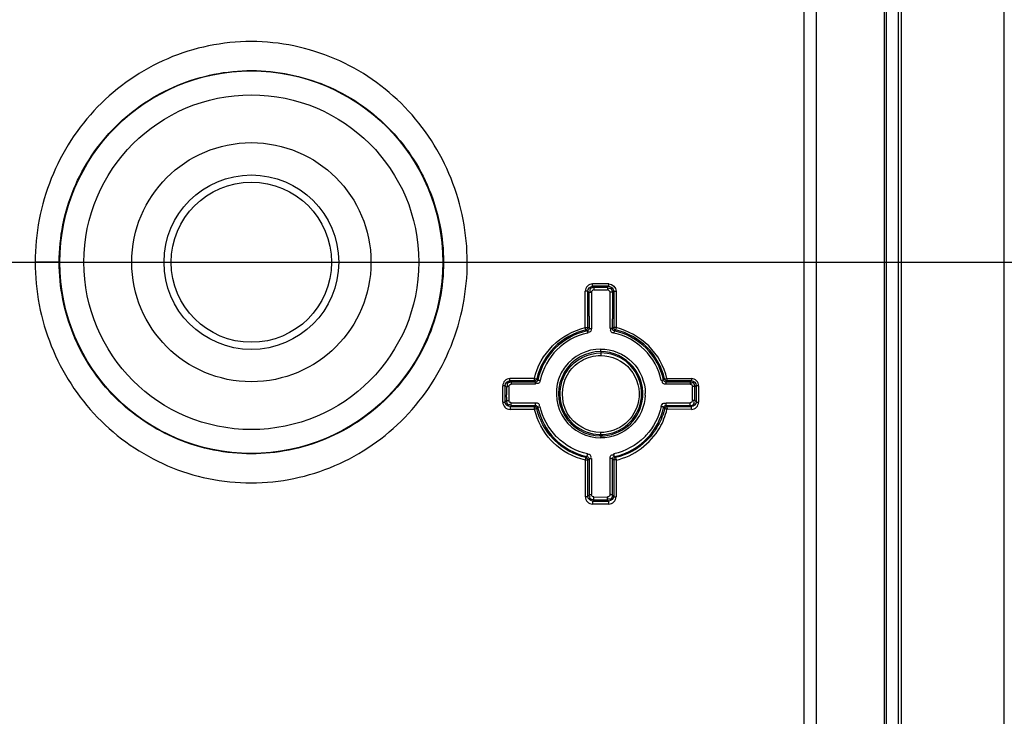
# Model space of a CAD drawing. Header units: millimetres. Extents: x 10 to 584, y 4 to 410.
# Tile 27 of 60: x 221.91 to 226.03, y 267.22 to 270.14. Entities that reach past the tile are written whole.
import ezdxf

# ---------------------------------------------------------------- set-up
doc = ezdxf.new("R2010")
doc.units = ezdxf.units.MM
doc.header["$LTSCALE"] = 32.67
doc.layers.get('0').update_dxf_attribs({"linetype": 'CONTINUOUS'})
doc.dimstyles.new('DIMSTYLE_1', dxfattribs={"dimtxt": 2.5, "dimasz": 3, "dimexe": 2, "dimexo": 1.5, "dimtad": 1, "dimlfac": 10, "dimzin": 0, "dimdsep": 46, "dimtxsty": 'Standard', "dimblk": '_FILLED', "dimblk1": '_FILLED', "dimblk2": '_FILLED', "dimcen": 0.09, "dimadec": 0, "dimazin": 0, "dimtp": 0.01, "dimtm": 0.01, "dimtfac": 1, "dimtofl": 0, "dimtmove": 0, "dimatfit": 3, "dimldrblk": '_FILLED', "dimfxl": 1, "dimtolj": 1, "dimtzin": 0, "dimarcsym": 0})

# ---------------------------------------------------------------- blocks, each defined once
blk = doc.blocks.new('_FILLED')
at = {"color": 0, "linetype": 'ByBlock'}
blk.add_solid([(0, 0), (-1, 0.1667), (-1, -0.1667)], dxfattribs=at)
blk = doc.blocks.new('*D6')
at = {"color": 7, "linetype": 'Continuous', "transparency": 16777216}
for p, q in [((240.7463, 262.5466), (240.7463, 284.9601)), ((208.6245, 269.1216), (242.7463, 269.1216)), ((240.7463, 269.1216), (240.7463, 262.5466)), ((240.7463, 255.9716), (240.7463, 262.5466)), ((208.6245, 255.9716), (242.7463, 255.9716))]:
    blk.add_line(p, q, dxfattribs=at)
at = {"color": 7, "linetype": 'Continuous', "transparency": 16777216, "xscale": 3, "yscale": 3, "zscale": 3}
for p, rotation in [((240.7463, 269.1216), 90), ((240.7463, 255.9716), 270)]:
    blk.add_blockref('_FILLED', p, dxfattribs=dict(at, rotation=rotation))
at = {"color": 7, "linetype": 'Continuous', "transparency": 16777216, "insert": (237.6213, 269.9601), "char_height": 2.5, "width": 15, "attachment_point": 1, "rotation": 90, "line_spacing_factor": 0.9}
blk.add_mtext('131.50', dxfattribs=at)
blk = doc.blocks.new('*D9')
at = {"color": 7, "linetype": 'Continuous', "transparency": 16777216}
for p, q in [((224.7991, 269.1216), (254.6272, 269.1216)), ((252.6272, 269.1216), (252.6272, 204.1216)), ((252.6272, 139.1216), (252.6272, 204.1216)), ((224.7991, 139.1216), (254.6272, 139.1216))]:
    blk.add_line(p, q, dxfattribs=at)
at = {"color": 7, "linetype": 'Continuous', "transparency": 16777216, "xscale": 3, "yscale": 3, "zscale": 3}
for p, rotation in [((252.6272, 269.1216), 90), ((252.6272, 139.1216), 270)]:
    blk.add_blockref('_FILLED', p, dxfattribs=dict(at, rotation=rotation))
at = {"color": 7, "linetype": 'Continuous', "transparency": 16777216, "insert": (249.5022, 204.1216), "char_height": 2.5, "width": 17.5, "attachment_point": 2, "rotation": 90, "line_spacing_factor": 0.9}
blk.add_mtext('1300.00', dxfattribs=at)

msp = doc.modelspace()

# ---------------------------------------------------------------- linework, layer by layer
at = {"color": 7, "linetype": 'Continuous'}
for p, q in [((225.1916, 264.7857), (225.1916, 273.4574)), ((225.2416, 273.4566), (225.2416, 264.7866)), ((225.5273, 264.8066), (225.5273, 273.4366)), ((225.5366, 264.8165), (225.5366, 273.4266)), ((225.5966, 273.4216), (225.5966, 264.8216)), ((226.0283, 264.8216), (226.0283, 273.4216)), ((225.5866, 264.8516), (225.5866, 273.3916)), ((222.0786, 269.1216), (221.9778, 269.1216)), ((223.6848, 269.1216), (223.7839, 269.1216)), ((224.2773, 268.8484), (224.2773, 269.0006)), ((224.2874, 269.0008), (224.2928, 268.9954)), ((224.2874, 268.8484), (224.2874, 269.0008)), ((224.2928, 268.9738), (224.2928, 268.9954)), ((224.3028, 268.9957), (224.3028, 268.8446)), ((224.3758, 269.0306), (224.3072, 269.0306)), ((224.3072, 269.0208), (224.3072, 269.0306)), ((224.3127, 269.0153), (224.3072, 269.0208)), ((224.3759, 269.0208), (224.3072, 269.0208)), ((224.3705, 269.0153), (224.3127, 269.0153)), ((224.3127, 269.0153), (224.3128, 269.0057)), ((224.3128, 269.0057), (224.3706, 269.0057)), ((224.3759, 269.0208), (224.3705, 269.0153)), ((224.3705, 269.0153), (224.3706, 269.0057)), ((224.3759, 269.0208), (224.3758, 269.0306)), ((224.3805, 268.8446), (224.3805, 268.9957)), ((224.3904, 268.9955), (224.3958, 269.0009)), ((224.3904, 268.9955), (224.3904, 268.9809)), ((224.3958, 269.0009), (224.3958, 268.8484)), ((224.4057, 269.0006), (224.4057, 268.8484)), ((224.2928, 268.9619), (224.2928, 268.9738)), ((224.2928, 268.9276), (224.2928, 268.9619)), ((224.3904, 268.9809), (224.3904, 268.9471)), ((224.2928, 268.8963), (224.2928, 268.9276)), ((224.3904, 268.947), (224.3904, 268.9125)), ((224.3904, 268.9125), (224.3904, 268.8852)), ((224.2928, 268.8963), (224.2928, 268.8441)), ((224.3904, 268.844), (224.3904, 268.8852)), ((224.2802, 268.8478), (224.2766, 268.8491)), ((224.2797, 268.8387), (224.285, 268.8343)), ((224.2862, 268.8481), (224.2802, 268.8478)), ((224.2874, 268.8484), (224.2862, 268.8481)), ((224.2928, 268.8441), (224.2874, 268.8484)), ((224.3958, 268.8484), (224.3904, 268.844)), ((224.3981, 268.8343), (224.3961, 268.8252)), ((224.3981, 268.8343), (224.4035, 268.8387)), ((224.3416, 268.7477), (224.3417, 268.7585)), ((224.3416, 268.7477), (224.3416, 268.7425)), ((224.3416, 268.7425), (224.3415, 268.7316)), ((224.0647, 268.635), (223.9619, 268.635)), ((223.962, 268.6259), (223.9619, 268.635)), ((223.9676, 268.6202), (223.962, 268.6259)), ((224.0648, 268.6259), (223.962, 268.6259)), ((224.0647, 268.6285), (224.0647, 268.635)), ((224.0648, 268.6259), (224.0647, 268.6285)), ((224.0648, 268.6259), (224.0692, 268.6202)), ((224.0788, 268.6282), (224.0744, 268.6333)), ((224.6055, 268.6295), (224.6043, 268.6281)), ((224.6055, 268.6295), (224.6061, 268.6302)), ((224.607, 268.6314), (224.6061, 268.6302)), ((224.6079, 268.6325), (224.607, 268.6314)), ((224.6079, 268.6325), (224.6087, 268.6338)), ((224.6183, 268.6349), (224.6183, 268.6286)), ((224.6183, 268.6349), (224.7211, 268.6347)), ((224.6183, 268.6286), (224.6184, 268.6259)), ((224.7212, 268.6259), (224.6184, 268.6259)), ((224.7212, 268.6259), (224.7156, 268.6202)), ((224.7211, 268.6347), (224.7212, 268.6259)), ((223.9323, 268.5361), (223.9323, 268.6047)), ((223.9424, 268.6058), (223.9437, 268.6045)), ((223.9424, 268.5373), (223.9424, 268.6058)), ((223.9437, 268.6045), (223.9478, 268.6004)), ((223.9478, 268.6004), (223.9478, 268.5838)), ((223.9478, 268.5838), (223.9478, 268.5672)), ((223.9578, 268.6015), (223.9578, 268.5438)), ((224.0692, 268.6202), (223.9676, 268.6202)), ((223.9676, 268.6202), (223.9677, 268.6114)), ((224.0693, 268.6114), (223.9677, 268.6114)), ((224.0693, 268.6114), (224.0692, 268.6202)), ((224.7156, 268.6202), (224.6139, 268.6202)), ((224.6139, 268.6202), (224.614, 268.6114)), ((224.7156, 268.6114), (224.614, 268.6114)), ((224.7156, 268.6202), (224.7156, 268.6114)), ((224.7211, 268.6162), (224.7195, 268.6151)), ((224.7255, 268.5438), (224.7255, 268.6015)), ((224.7354, 268.6004), (224.7395, 268.6045)), ((224.7354, 268.5672), (224.7354, 268.6004)), ((224.7395, 268.6045), (224.7408, 268.6059)), ((224.7408, 268.6059), (224.7408, 268.5373)), ((224.7507, 268.6048), (224.7507, 268.536)), ((223.9478, 268.5426), (223.9424, 268.5373)), ((223.9477, 268.5605), (223.9478, 268.5672)), ((223.9478, 268.5571), (223.9477, 268.5605)), ((223.9478, 268.5571), (223.9478, 268.5426)), ((224.7354, 268.559), (224.7354, 268.5672)), ((224.7354, 268.5426), (224.7354, 268.559)), ((224.7408, 268.5373), (224.7354, 268.5426)), ((223.9627, 268.5175), (223.9626, 268.5061)), ((224.0647, 268.5062), (223.9626, 268.5061)), ((223.9627, 268.5175), (223.9678, 268.5226)), ((223.9627, 268.5175), (224.0646, 268.5175)), ((223.9678, 268.5226), (223.9679, 268.5287)), ((223.9678, 268.5226), (224.0689, 268.5226)), ((223.9679, 268.5339), (224.069, 268.5339)), ((224.0689, 268.5226), (224.0646, 268.5175)), ((224.0647, 268.5062), (224.0648, 268.5175)), ((224.0689, 268.5226), (224.0689, 268.5285)), ((224.6044, 268.5148), (224.6087, 268.5097)), ((224.6144, 268.5339), (224.6143, 268.5226)), ((224.6184, 268.5175), (224.6143, 268.5226)), ((224.6143, 268.5226), (224.7153, 268.5226)), ((224.6144, 268.5339), (224.7154, 268.5339)), ((224.6184, 268.5175), (224.7205, 268.5175)), ((224.7204, 268.5061), (224.6186, 268.5065)), ((224.7153, 268.5226), (224.7154, 268.5305)), ((224.7153, 268.5226), (224.7205, 268.5175)), ((224.7204, 268.5061), (224.7205, 268.5175)), ((224.7313, 268.5371), (224.7302, 268.5385)), ((224.3416, 268.4009), (224.3415, 268.4092)), ((224.3416, 268.3951), (224.3416, 268.4009)), ((224.3416, 268.3951), (224.3416, 268.391)), ((224.2774, 268.1403), (224.2774, 268.2936)), ((224.2846, 268.3086), (224.2797, 268.3046)), ((224.2874, 268.2948), (224.2928, 268.299)), ((224.2874, 268.1423), (224.2874, 268.2948)), ((224.2928, 268.299), (224.2928, 268.2657)), ((224.3028, 268.3007), (224.3028, 268.1496)), ((224.3805, 268.1496), (224.3805, 268.3007)), ((224.3904, 268.299), (224.3958, 268.2946)), ((224.3904, 268.1475), (224.3904, 268.299)), ((224.3958, 268.2946), (224.3958, 268.1423)), ((224.4034, 268.3046), (224.3985, 268.3086)), ((224.4056, 268.2934), (224.4056, 268.1402)), ((224.2928, 268.2657), (224.2928, 268.2385)), ((224.2928, 268.2385), (224.2928, 268.2003)), ((224.2928, 268.2003), (224.2928, 268.1476)), ((224.2928, 268.1476), (224.2874, 268.1423)), ((224.3129, 268.1274), (224.313, 268.1346)), ((224.313, 268.1397), (224.3703, 268.1396)), ((224.3703, 268.1274), (224.3703, 268.1339)), ((224.3958, 268.1423), (224.3904, 268.1475)), ((224.308, 268.1226), (224.3079, 268.1103)), ((224.3751, 268.1103), (224.3079, 268.1103)), ((224.308, 268.1226), (224.3129, 268.1274)), ((224.308, 268.1226), (224.3752, 268.1226)), ((224.3129, 268.1274), (224.3703, 268.1274)), ((224.3703, 268.1274), (224.3752, 268.1226)), ((224.3751, 268.1103), (224.3752, 268.1226))]:
    msp.add_line(p, q, dxfattribs=at)
for points in [[(224.2797, 268.8387), (224.2815, 268.8394), (224.2835, 268.8406), (224.2852, 268.8422)], [(224.2852, 268.8422), (224.2864, 268.8441), (224.2871, 268.8462), (224.2874, 268.8484)], [(224.3958, 268.8484), (224.396, 268.8465), (224.3967, 268.8443), (224.398, 268.8422)], [(224.398, 268.8422), (224.3996, 268.8406), (224.4015, 268.8394), (224.4036, 268.8387)], [(224.0648, 268.6259), (224.0666, 268.6261), (224.0688, 268.6268), (224.0707, 268.6279)], [(224.0707, 268.6279), (224.0723, 268.6293), (224.0736, 268.6313), (224.0745, 268.6335)], [(224.6087, 268.6338), (224.6094, 268.6316), (224.6106, 268.6297), (224.6121, 268.6281)], [(224.6121, 268.6281), (224.6139, 268.627), (224.6161, 268.6262), (224.6183, 268.6259)], [(224.0648, 268.5175), (224.0668, 268.5173), (224.0691, 268.5165), (224.071, 268.5153)], [(224.0748, 268.5075), (224.0739, 268.5116), (224.0727, 268.5135), (224.071, 268.5153)], [(224.6122, 268.5153), (224.6105, 268.5136), (224.6094, 268.5117), (224.6086, 268.5095)], [(224.6184, 268.5175), (224.6164, 268.5173), (224.6142, 268.5166), (224.6122, 268.5153)], [(224.2853, 268.301), (224.2836, 268.3027), (224.2817, 268.3039), (224.2796, 268.3046)], [(224.2874, 268.2948), (224.2872, 268.2967), (224.2865, 268.2989), (224.2853, 268.301)], [(224.3979, 268.301), (224.3967, 268.299), (224.396, 268.2969), (224.3958, 268.2946)], [(224.4034, 268.3046), (224.4016, 268.304), (224.3996, 268.3028), (224.3979, 268.301)]]:
    msp.add_lwpolyline(points, dxfattribs=at)
for radius in [0.8, 0.7, 0.5, 0.365, 0.335]:
    msp.add_circle((222.8816, 269.1216), radius, dxfattribs=at)
for centre, radius, start, end in [((224.3416, 268.5716), 0.2742, 103.0498, 167.0022), ((224.3416, 268.5714), 0.2689, 102.1578, 167.8203), ((224.3415, 268.5714), 0.2689, 12.1756, 77.8385), ((224.3416, 268.5716), 0.2742, 13.0357, 76.953), ((224.3414, 268.5724), 0.2586, 102.0944, 167.7739), ((224.342, 268.5724), 0.2586, 12.2135, 77.9064), ((224.3416, 268.5715), 0.1762, 90.0054, 149.9466), ((224.3415, 268.5714), 0.1762, 349.6829, 89.9823), ((224.3416, 268.5717), 0.1708, 143.8539, 90.0062), ((224.3416, 268.5714), 0.1763, 149.9357, 269.9827), ((223.9578, 268.5219), 0.0796, 89.9789, 92.6269), ((224.6139, 268.63), 0.00978, 249.076, 270.3436), ((224.7254, 268.5224), 0.0791, 87.7126, 89.9071), ((224.3415, 268.5714), 0.1762, 270.0139, 349.7049), ((224.347, 268.573), 0.1809, 357.5296, 359.9973), ((222.8288, 268.5327), 1.1391, 359.8007, 0.0627), ((222.9342, 268.5327), 1.1348, 359.7874, 0.0616), ((224.3388, 268.5708), 0.266, 192.1493, 192.8192), ((224.3445, 268.5707), 0.2658, 347.2471, 347.8572), ((223.5922, 268.5327), 1.1233, 359.8902, 0.0628), ((224.3709, 268.5989), 0.3251, 223.2167, 225.343), ((224.337, 268.5673), 0.2678, 223.4453, 225.2003), ((224.3365, 268.5683), 0.2519, 224.1178, 225.2069), ((223.4423, 268.3856), 0.8993, 0.0849, 0.345), ((224.3462, 268.5689), 0.2528, 314.875, 317.3344), ((223.1659, 268.1375), 1.147, 359.8531, 0.1088), ((223.2198, 268.1375), 1.1505, 359.818, 0.1066)]:
    msp.add_arc(centre, radius, start, end, dxfattribs=at)
for points, knots in [([(223.7839, 269.1216), (223.7839, 269.2405), (223.7377, 269.4804), (223.5401, 269.7864), (223.2401, 269.9949), (222.8814, 270.069), (222.5226, 269.9952), (222.2219, 269.7871), (222.0239, 269.4807), (221.9778, 269.2406), (221.9778, 269.1216)], [0, 0, 0, 0, 0.125239, 0.249907, 0.374589, 0.499765, 0.624998, 0.74983, 0.874693, 1, 1, 1, 1]), ([(222.0786, 269.1216), (222.0786, 269.2258), (222.1204, 269.4364), (222.2989, 269.7027), (222.5664, 269.8814), (222.8829, 269.944), (223.199, 269.8805), (223.4655, 269.7016), (223.6432, 269.4357), (223.6848, 269.2256), (223.6848, 269.1216)], [0, 0, 0, 0, 0.124879, 0.24957, 0.374666, 0.500495, 0.626212, 0.751004, 0.875373, 1, 1, 1, 1]), ([(221.9778, 269.1216), (221.9778, 269.0026), (222.024, 268.7627), (222.2219, 268.4564), (222.5223, 268.2479), (222.8812, 268.1741), (223.2398, 268.2484), (223.5401, 268.4564), (223.7378, 268.7626), (223.7839, 269.0026), (223.7839, 269.1216)], [0, 0, 0, 0, 0.12526, 0.25004, 0.374895, 0.500159, 0.625302, 0.749959, 0.874712, 1, 1, 1, 1]), ([(223.6848, 269.1216), (223.6848, 269.0174), (223.643, 268.8069), (223.4648, 268.5408), (223.1977, 268.3621), (222.8814, 268.2991), (222.5652, 268.3623), (222.2982, 268.5413), (222.1203, 268.8073), (222.0786, 269.0175), (222.0786, 269.1216)], [0, 0, 0, 0, 0.124864, 0.249438, 0.374347, 0.50008, 0.625893, 0.750872, 0.875357, 1, 1, 1, 1]), ([(224.3072, 269.0306), (224.2995, 269.0302), (224.2834, 269.0244), (224.2776, 269.0082), (224.2773, 269.0006)], [0, 0, 0, 0, 0.499286, 1, 1, 1, 1]), ([(224.2874, 269.0008), (224.2863, 269.0005), (224.2828, 269.0009), (224.2795, 269.0006), (224.2773, 269.0006)], [0, 0, 0, 0, 0.346127, 1, 1, 1, 1]), ([(224.2928, 268.9954), (224.2938, 268.9958), (224.2973, 268.9955), (224.3005, 268.9957), (224.3028, 268.9957)], [0, 0, 0, 0, 0.322617, 1, 1, 1, 1]), ([(224.3127, 269.0153), (224.3079, 269.0153), (224.2975, 269.0149), (224.2955, 269.0026), (224.2979, 268.9994)], [0, 0, 0, 0, 0.542475, 1, 1, 1, 1]), ([(224.3904, 268.9955), (224.3903, 269.0002), (224.3899, 269.0107), (224.3776, 269.0127), (224.3745, 269.0102)], [0, 0, 0, 0, 0.542729, 1, 1, 1, 1]), ([(224.3904, 268.9955), (224.3894, 268.9958), (224.386, 268.9955), (224.3827, 268.9957), (224.3805, 268.9957)], [0, 0, 0, 0, 0.321798, 1, 1, 1, 1]), ([(224.3958, 269.0009), (224.3969, 269.0005), (224.4003, 269.0009), (224.4035, 269.0006), (224.4057, 269.0006)], [0, 0, 0, 0, 0.3449, 1, 1, 1, 1]), ([(224.0645, 268.6351), (224.076, 268.6859), (224.13, 268.7829), (224.2266, 268.8357), (224.2773, 268.8484)], [0, 0, 0, 0, 0.499169, 1, 1, 1, 1]), ([(224.2797, 268.8387), (224.279, 268.8398), (224.2787, 268.8436), (224.2774, 268.847), (224.2766, 268.8491)], [0, 0, 0, 0, 0.352769, 1, 1, 1, 1]), ([(224.285, 268.8343), (224.2855, 268.8334), (224.2859, 268.8302), (224.2867, 268.8273), (224.2872, 268.8252)], [0, 0, 0, 0, 0.321781, 1, 1, 1, 1]), ([(224.3028, 268.8446), (224.3027, 268.8405), (224.3027, 268.8316), (224.2926, 268.8283), (224.2893, 268.8298)], [0, 0, 0, 0, 0.529719, 1, 1, 1, 1]), ([(224.2928, 268.8441), (224.2936, 268.8447), (224.2974, 268.8442), (224.3005, 268.8446), (224.3028, 268.8446)], [0, 0, 0, 0, 0.324032, 1, 1, 1, 1]), ([(224.3904, 268.844), (224.3895, 268.8447), (224.3858, 268.8442), (224.3827, 268.8446), (224.3805, 268.8446)], [0, 0, 0, 0, 0.323246, 1, 1, 1, 1]), ([(224.3961, 268.8252), (224.3921, 268.8261), (224.3834, 268.828), (224.3824, 268.8385), (224.3846, 268.8414)], [0, 0, 0, 0, 0.531398, 1, 1, 1, 1]), ([(224.3958, 268.8484), (224.3969, 268.8491), (224.3998, 268.8506), (224.404, 268.8498), (224.405, 268.8482)], [0, 0, 0, 0, 0.411526, 1, 1, 1, 1]), ([(224.4066, 268.8491), (224.406, 268.8469), (224.4053, 268.8434), (224.4035, 268.84), (224.4036, 268.8387)], [0, 0, 0, 0, 0.648633, 1, 1, 1, 1]), ([(224.6184, 268.6349), (224.6062, 268.6856), (224.5534, 268.7833), (224.456, 268.8344), (224.4057, 268.8484)], [0, 0, 0, 0, 0.499222, 1, 1, 1, 1]), ([(224.3417, 268.7585), (224.3891, 268.7584), (224.4878, 268.7188), (224.5279, 268.6203), (224.5279, 268.5729)], [0, 0, 0, 0, 0.500946, 1, 1, 1, 1]), ([(224.2024, 268.651), (224.2161, 268.6751), (224.2574, 268.7164), (224.3137, 268.7316), (224.3415, 268.7316)], [0, 0, 0, 0, 0.498927, 1, 1, 1, 1]), ([(224.3415, 268.7316), (224.387, 268.7316), (224.4826, 268.6882), (224.5079, 268.5864), (224.4997, 268.5418)], [0, 0, 0, 0, 0.500883, 1, 1, 1, 1]), ([(223.9619, 268.6349), (223.9543, 268.6344), (223.9383, 268.6285), (223.9327, 268.6123), (223.9323, 268.6047)], [0, 0, 0, 0, 0.500497, 1, 1, 1, 1]), ([(224.0641, 268.6367), (224.0653, 268.6348), (224.0689, 268.6337), (224.0735, 268.6324), (224.0745, 268.6335)], [0, 0, 0, 0, 0.601966, 1, 1, 1, 1]), ([(224.0886, 268.6271), (224.0877, 268.6231), (224.0858, 268.6144), (224.0753, 268.6133), (224.0723, 268.6154)], [0, 0, 0, 0, 0.528807, 1, 1, 1, 1]), ([(224.0788, 268.6282), (224.0797, 268.6289), (224.0835, 268.6276), (224.0865, 268.6276), (224.0886, 268.6271)], [0, 0, 0, 0, 0.34881, 1, 1, 1, 1]), ([(224.1654, 268.6322), (224.1473, 268.5787), (224.1645, 268.4458), (224.2849, 268.3871), (224.3417, 268.3869)], [0, 0, 0, 0, 0.498657, 1, 1, 1, 1]), ([(224.3415, 268.4092), (224.2878, 268.4092), (224.1726, 268.4733), (224.1758, 268.6045), (224.2024, 268.651)], [0, 0, 0, 0, 0.500645, 1, 1, 1, 1]), ([(224.6043, 268.6281), (224.6035, 268.6288), (224.5997, 268.6275), (224.5968, 268.6275), (224.5947, 268.6271)], [0, 0, 0, 0, 0.347405, 1, 1, 1, 1]), ([(224.614, 268.6115), (224.6099, 268.6115), (224.6011, 268.6116), (224.598, 268.6216), (224.5995, 268.6248)], [0, 0, 0, 0, 0.529232, 1, 1, 1, 1]), ([(224.6104, 268.6209), (224.6089, 268.6214), (224.6061, 268.6235), (224.6046, 268.6265), (224.6043, 268.6281)], [0, 0, 0, 0, 0.499519, 1, 1, 1, 1]), ([(224.6089, 268.6328), (224.6102, 268.633), (224.6138, 268.6334), (224.6172, 268.635), (224.6188, 268.6367)], [0, 0, 0, 0, 0.362865, 1, 1, 1, 1]), ([(224.6168, 268.624), (224.6161, 268.6236), (224.6154, 268.6221), (224.6146, 268.6206), (224.6139, 268.6202)], [0, 0, 0, 0, 0.498683, 1, 1, 1, 1]), ([(224.6184, 268.6259), (224.6181, 268.6257), (224.618, 268.6243), (224.6165, 268.6242), (224.6157, 268.6241)], [0, 0, 0, 0, 0.298575, 1, 1, 1, 1]), ([(224.7507, 268.6048), (224.7502, 268.6124), (224.7448, 268.6285), (224.7287, 268.6343), (224.7211, 268.6347)], [0, 0, 0, 0, 0.499086, 1, 1, 1, 1]), ([(223.9424, 268.6058), (223.9417, 268.6049), (223.9375, 268.6054), (223.9345, 268.6047), (223.9323, 268.6047)], [0, 0, 0, 0, 0.350844, 1, 1, 1, 1]), ([(223.9478, 268.6004), (223.9482, 268.6009), (223.9507, 268.601), (223.9526, 268.6013), (223.9541, 268.6014)], [0, 0, 0, 0, 0.310261, 1, 1, 1, 1]), ([(223.9531, 268.6155), (223.9517, 268.6143), (223.9493, 268.6103), (223.9515, 268.6062), (223.9529, 268.6044)], [0, 0, 0, 0, 0.441776, 1, 1, 1, 1]), ([(223.9575, 268.6181), (223.9567, 268.6178), (223.9551, 268.617), (223.9537, 268.616), (223.9531, 268.6155)], [0, 0, 0, 0, 0.516096, 1, 1, 1, 1]), ([(223.9676, 268.6202), (223.9659, 268.6202), (223.9625, 268.6198), (223.9591, 268.6188), (223.9575, 268.6181)], [0, 0, 0, 0, 0.481095, 1, 1, 1, 1]), ([(223.9578, 268.6015), (223.9579, 268.603), (223.9591, 268.6062), (223.9614, 268.6086), (223.9627, 268.6095)], [0, 0, 0, 0, 0.481186, 1, 1, 1, 1]), ([(223.9627, 268.6095), (223.9635, 268.6101), (223.9651, 268.6109), (223.9668, 268.6114), (223.9677, 268.6115)], [0, 0, 0, 0, 0.514627, 1, 1, 1, 1]), ([(224.7156, 268.6114), (224.7172, 268.6114), (224.7203, 268.6102), (224.7227, 268.6078), (224.7236, 268.6065)], [0, 0, 0, 0, 0.480827, 1, 1, 1, 1]), ([(224.7254, 268.6176), (224.7247, 268.6176), (224.7232, 268.6173), (224.7218, 268.6166), (224.7211, 268.6162)], [0, 0, 0, 0, 0.45733, 1, 1, 1, 1]), ([(224.7236, 268.6065), (224.7241, 268.6057), (224.725, 268.6041), (224.7254, 268.6024), (224.7255, 268.6015)], [0, 0, 0, 0, 0.516128, 1, 1, 1, 1]), ([(224.7296, 268.6159), (224.729, 268.6164), (224.7277, 268.6172), (224.7262, 268.6176), (224.7254, 268.6176)], [0, 0, 0, 0, 0.501, 1, 1, 1, 1]), ([(224.7354, 268.6004), (224.7349, 268.601), (224.7322, 268.601), (224.7301, 268.6014), (224.7285, 268.6014)], [0, 0, 0, 0, 0.31135, 1, 1, 1, 1]), ([(224.7507, 268.6048), (224.7485, 268.6048), (224.7456, 268.6054), (224.7415, 268.6049), (224.7408, 268.6059)], [0, 0, 0, 0, 0.650304, 1, 1, 1, 1]), ([(223.9478, 268.5426), (223.9484, 268.5436), (223.9526, 268.5433), (223.9556, 268.5438), (223.9578, 268.5438)], [0, 0, 0, 0, 0.337054, 1, 1, 1, 1]), ([(223.9478, 268.5426), (223.9478, 268.5409), (223.9482, 268.5375), (223.9491, 268.5341), (223.9498, 268.5324)], [0, 0, 0, 0, 0.480377, 1, 1, 1, 1]), ([(223.9593, 268.5389), (223.9588, 268.5397), (223.9581, 268.5413), (223.9578, 268.543), (223.9578, 268.5438)], [0, 0, 0, 0, 0.501202, 1, 1, 1, 1]), ([(224.4997, 268.5418), (224.4931, 268.5059), (224.4538, 268.4362), (224.3782, 268.4092), (224.3415, 268.4092)], [0, 0, 0, 0, 0.498717, 1, 1, 1, 1]), ([(224.5277, 268.5652), (224.5257, 268.519), (224.4845, 268.4245), (224.3881, 268.3867), (224.3417, 268.3869)], [0, 0, 0, 0, 0.498565, 1, 1, 1, 1]), ([(224.7255, 268.5438), (224.7255, 268.5421), (224.7244, 268.5387), (224.7219, 268.5363), (224.7205, 268.5354)], [0, 0, 0, 0, 0.495641, 1, 1, 1, 1]), ([(224.7354, 268.5426), (224.7348, 268.5435), (224.7307, 268.5433), (224.7277, 268.5438), (224.7255, 268.5438)], [0, 0, 0, 0, 0.337178, 1, 1, 1, 1]), ([(223.9323, 268.5361), (223.9345, 268.5361), (223.9375, 268.5367), (223.9417, 268.5363), (223.9424, 268.5373)], [0, 0, 0, 0, 0.647771, 1, 1, 1, 1]), ([(223.9323, 268.5361), (223.9328, 268.5284), (223.9386, 268.5122), (223.9549, 268.5066), (223.9626, 268.5062)], [0, 0, 0, 0, 0.498489, 1, 1, 1, 1]), ([(223.9498, 268.5324), (223.9502, 268.5316), (223.951, 268.53), (223.952, 268.5286), (223.9525, 268.5279)], [0, 0, 0, 0, 0.515833, 1, 1, 1, 1]), ([(223.9525, 268.5279), (223.9537, 268.5266), (223.9577, 268.5241), (223.9619, 268.5263), (223.9637, 268.5277)], [0, 0, 0, 0, 0.442907, 1, 1, 1, 1]), ([(223.9679, 268.5339), (223.9662, 268.5339), (223.9627, 268.535), (223.9602, 268.5375), (223.9593, 268.5389)], [0, 0, 0, 0, 0.498256, 1, 1, 1, 1]), ([(224.0748, 268.5075), (224.0748, 268.5087), (224.0691, 268.5087), (224.067, 268.5066), (224.0647, 268.5063)], [0, 0, 0, 0, 0.325444, 1, 1, 1, 1]), ([(224.069, 268.5339), (224.0731, 268.5338), (224.0821, 268.5338), (224.0855, 268.5236), (224.0839, 268.5203)], [0, 0, 0, 0, 0.532162, 1, 1, 1, 1]), ([(224.0745, 268.5097), (224.0753, 268.5104), (224.0767, 268.5121), (224.0781, 268.5139), (224.0788, 268.5148)], [0, 0, 0, 0, 0.484586, 1, 1, 1, 1]), ([(224.0788, 268.5148), (224.0792, 268.5159), (224.0836, 268.5164), (224.0864, 268.5177), (224.0886, 268.5182)], [0, 0, 0, 0, 0.354015, 1, 1, 1, 1]), ([(224.6044, 268.5148), (224.6039, 268.5159), (224.5997, 268.5165), (224.5969, 268.5177), (224.5947, 268.5182)], [0, 0, 0, 0, 0.353213, 1, 1, 1, 1]), ([(224.6055, 268.5319), (224.6064, 268.5319), (224.6085, 268.5315), (224.6103, 268.5304), (224.6112, 268.5298)], [0, 0, 0, 0, 0.446104, 1, 1, 1, 1]), ([(224.6191, 268.5067), (224.6168, 268.5069), (224.6138, 268.508), (224.6091, 268.5083), (224.6086, 268.5095)], [0, 0, 0, 0, 0.643435, 1, 1, 1, 1]), ([(224.6184, 268.5175), (224.6184, 268.5162), (224.6187, 268.5125), (224.6187, 268.5089), (224.6186, 268.5065)], [0, 0, 0, 0, 0.353424, 1, 1, 1, 1]), ([(224.7205, 268.5354), (224.7197, 268.5349), (224.7181, 268.5342), (224.7163, 268.5339), (224.7154, 268.5339)], [0, 0, 0, 0, 0.500292, 1, 1, 1, 1]), ([(224.7204, 268.5062), (224.7281, 268.5066), (224.7444, 268.5121), (224.7502, 268.5284), (224.7507, 268.536)], [0, 0, 0, 0, 0.501558, 1, 1, 1, 1]), ([(224.7327, 268.5326), (224.7327, 268.5333), (224.7324, 268.5349), (224.7317, 268.5363), (224.7313, 268.5371)], [0, 0, 0, 0, 0.455819, 1, 1, 1, 1]), ([(224.7322, 268.5302), (224.7324, 268.5306), (224.7326, 268.5314), (224.7327, 268.5322), (224.7327, 268.5326)], [0, 0, 0, 0, 0.493869, 1, 1, 1, 1]), ([(224.7408, 268.5373), (224.7414, 268.5363), (224.7456, 268.5367), (224.7485, 268.536), (224.7507, 268.536)], [0, 0, 0, 0, 0.351107, 1, 1, 1, 1]), ([(224.2766, 268.2942), (224.2776, 268.2963), (224.2783, 268.2996), (224.2802, 268.3035), (224.2796, 268.3046)], [0, 0, 0, 0, 0.644442, 1, 1, 1, 1]), ([(224.2874, 268.2948), (224.2869, 268.2937), (224.2822, 268.2949), (224.2792, 268.294), (224.2771, 268.2934)], [0, 0, 0, 0, 0.352484, 1, 1, 1, 1]), ([(224.2846, 268.3086), (224.2844, 268.3099), (224.2858, 268.3138), (224.2863, 268.3176), (224.2868, 268.3202)], [0, 0, 0, 0, 0.332097, 1, 1, 1, 1]), ([(224.2868, 268.3202), (224.2909, 268.3193), (224.2997, 268.3174), (224.3008, 268.3068), (224.2986, 268.3039)], [0, 0, 0, 0, 0.534884, 1, 1, 1, 1]), ([(224.2928, 268.299), (224.2932, 268.3), (224.2975, 268.3003), (224.3005, 268.3007), (224.3028, 268.3007)], [0, 0, 0, 0, 0.327517, 1, 1, 1, 1]), ([(224.3805, 268.3007), (224.3806, 268.3048), (224.3807, 268.3138), (224.3909, 268.317), (224.3943, 268.3155)], [0, 0, 0, 0, 0.524708, 1, 1, 1, 1]), ([(224.3904, 268.299), (224.3899, 268.3), (224.3857, 268.3003), (224.3828, 268.3007), (224.3805, 268.3007)], [0, 0, 0, 0, 0.326431, 1, 1, 1, 1]), ([(224.4066, 268.2942), (224.4043, 268.2947), (224.4013, 268.2953), (224.3964, 268.2935), (224.3958, 268.2946)], [0, 0, 0, 0, 0.644556, 1, 1, 1, 1]), ([(224.3985, 268.3086), (224.3989, 268.3099), (224.3974, 268.3138), (224.397, 268.3176), (224.3965, 268.3202)], [0, 0, 0, 0, 0.332349, 1, 1, 1, 1]), ([(224.4034, 268.3046), (224.4027, 268.3036), (224.4059, 268.2998), (224.4062, 268.2965), (224.4066, 268.2942)], [0, 0, 0, 0, 0.352009, 1, 1, 1, 1]), ([(224.2874, 268.1423), (224.2869, 268.1412), (224.2825, 268.1409), (224.2796, 268.1403), (224.2774, 268.1403)], [0, 0, 0, 0, 0.362908, 1, 1, 1, 1]), ([(224.2774, 268.1403), (224.2778, 268.1326), (224.2837, 268.1163), (224.3001, 268.1107), (224.3079, 268.1103)], [0, 0, 0, 0, 0.495543, 1, 1, 1, 1]), ([(224.2928, 268.1476), (224.2932, 268.1487), (224.2976, 268.1492), (224.3006, 268.1496), (224.3028, 268.1496)], [0, 0, 0, 0, 0.354907, 1, 1, 1, 1]), ([(224.2954, 268.1376), (224.2954, 268.1385), (224.2959, 268.1407), (224.2971, 268.1425), (224.2979, 268.1435)], [0, 0, 0, 0, 0.438118, 1, 1, 1, 1]), ([(224.2966, 268.134), (224.2962, 268.1345), (224.2956, 268.1356), (224.2954, 268.137), (224.2954, 268.1376)], [0, 0, 0, 0, 0.498453, 1, 1, 1, 1]), ([(224.3043, 268.1447), (224.3038, 268.1454), (224.3031, 268.147), (224.3028, 268.1487), (224.3028, 268.1496)], [0, 0, 0, 0, 0.502051, 1, 1, 1, 1]), ([(224.313, 268.1397), (224.3112, 268.1397), (224.3078, 268.1407), (224.3052, 268.1432), (224.3043, 268.1447)], [0, 0, 0, 0, 0.499065, 1, 1, 1, 1]), ([(224.3754, 268.1411), (224.3747, 268.1407), (224.373, 268.1399), (224.3712, 268.1397), (224.3703, 268.1397)], [0, 0, 0, 0, 0.499997, 1, 1, 1, 1]), ([(224.3855, 268.1327), (224.3843, 268.1313), (224.3803, 268.129), (224.3761, 268.1312), (224.3743, 268.1325)], [0, 0, 0, 0, 0.442549, 1, 1, 1, 1]), ([(224.3751, 268.1102), (224.3829, 268.1106), (224.3991, 268.1164), (224.4054, 268.1326), (224.4056, 268.1402)], [0, 0, 0, 0, 0.503955, 1, 1, 1, 1]), ([(224.3805, 268.1496), (224.3805, 268.1479), (224.3794, 268.1445), (224.3769, 268.142), (224.3754, 268.1411)], [0, 0, 0, 0, 0.49422, 1, 1, 1, 1]), ([(224.3904, 268.1475), (224.3899, 268.1487), (224.3857, 268.1492), (224.3827, 268.1496), (224.3805, 268.1496)], [0, 0, 0, 0, 0.355109, 1, 1, 1, 1]), ([(224.3883, 268.1372), (224.3879, 268.1364), (224.3871, 268.1348), (224.3861, 268.1333), (224.3855, 268.1327)], [0, 0, 0, 0, 0.516215, 1, 1, 1, 1]), ([(224.3904, 268.1475), (224.3904, 268.1459), (224.39, 268.1423), (224.389, 268.1389), (224.3883, 268.1372)], [0, 0, 0, 0, 0.480195, 1, 1, 1, 1]), ([(224.3958, 268.1423), (224.3962, 268.1411), (224.4006, 268.1408), (224.4035, 268.1402), (224.4056, 268.1402)], [0, 0, 0, 0, 0.362029, 1, 1, 1, 1])]:
    msp.add_open_spline(points, degree=3, knots=knots, dxfattribs=at)
for points in [[(224.2874, 269.0008), (224.2873, 269.0102), (224.2979, 269.0208), (224.3072, 269.0208)], [(224.3128, 269.0057), (224.3081, 269.0055), (224.303, 269.0004), (224.3028, 268.9957)], [(224.3805, 268.9957), (224.3805, 269.0004), (224.3752, 269.0056), (224.3706, 269.0056)], [(224.3758, 269.0305), (224.3899, 269.0306), (224.4057, 269.0147), (224.4057, 269.0006)], [(224.3759, 269.0208), (224.3853, 269.0208), (224.3958, 269.0103), (224.3958, 269.0009)], [(224.2928, 268.8441), (224.2928, 268.8399), (224.2891, 268.8351), (224.285, 268.8343)], [(224.3981, 268.8343), (224.3941, 268.8351), (224.3903, 268.8399), (224.3904, 268.844)], [(224.3417, 268.7585), (224.2861, 268.7585), (224.2257, 268.7284), (224.1925, 268.6838)], [(224.2037, 268.6724), (224.2341, 268.714), (224.29, 268.7425), (224.3416, 268.7425)], [(224.1925, 268.6838), (224.1808, 268.6683), (224.1716, 268.6506), (224.1654, 268.6322)], [(223.9424, 268.6058), (223.9423, 268.6152), (223.9527, 268.6259), (223.962, 268.6259)], [(224.0692, 268.6202), (224.0734, 268.6202), (224.078, 268.6241), (224.0788, 268.6282)], [(224.7212, 268.6259), (224.7305, 268.6259), (224.7409, 268.6152), (224.7408, 268.6059)], [(224.7354, 268.6004), (224.7353, 268.6059), (224.7338, 268.6124), (224.7296, 268.6159)], [(223.9627, 268.5175), (223.9532, 268.5175), (223.9424, 268.5279), (223.9424, 268.5373)], [(224.1339, 268.3763), (224.1003, 268.412), (224.0773, 268.4588), (224.0646, 268.5062)], [(224.0689, 268.5226), (224.0731, 268.5226), (224.0779, 268.5189), (224.0788, 268.5148)], [(224.1426, 268.3831), (224.1096, 268.4179), (224.0853, 268.463), (224.0745, 268.5097)], [(224.0795, 268.5117), (224.09, 268.4655), (224.1139, 268.4207), (224.1466, 268.3863)], [(224.1556, 268.393), (224.1227, 268.427), (224.0986, 268.4719), (224.0886, 268.5182)], [(224.5947, 268.5182), (224.5851, 268.4739), (224.5627, 268.4309), (224.532, 268.3976)], [(224.541, 268.3911), (224.5714, 268.4248), (224.5937, 268.4677), (224.6037, 268.512)], [(224.6087, 268.5097), (224.6029, 268.4848), (224.5935, 268.4605), (224.581, 268.4382)], [(224.5884, 268.4292), (224.602, 268.4532), (224.6119, 268.4796), (224.6186, 268.5064)], [(224.5947, 268.5182), (224.596, 268.5239), (224.5997, 268.5317), (224.6055, 268.5319)], [(224.6044, 268.5148), (224.6053, 268.5189), (224.6101, 268.5226), (224.6143, 268.5226)], [(224.7153, 268.5226), (224.7215, 268.5226), (224.7297, 268.5245), (224.7322, 268.5302)], [(224.7408, 268.5373), (224.7408, 268.5278), (224.7299, 268.5175), (224.7205, 268.5175)], [(224.4056, 268.2934), (224.4796, 268.3103), (224.5508, 268.3632), (224.5884, 268.4292)], [(224.581, 268.4382), (224.5686, 268.416), (224.553, 268.3952), (224.5349, 268.3773)], [(224.1466, 268.3863), (224.1829, 268.348), (224.233, 268.3198), (224.2846, 268.3086)], [(224.2797, 268.3046), (224.231, 268.3159), (224.1838, 268.342), (224.1483, 268.3773)], [(224.2868, 268.3202), (224.2394, 268.3304), (224.1934, 268.3554), (224.159, 268.3896)], [(224.5245, 268.3898), (224.4901, 268.3555), (224.444, 268.3305), (224.3965, 268.3202)], [(224.3985, 268.3086), (224.4521, 268.3202), (224.5042, 268.3504), (224.541, 268.3911)], [(224.5349, 268.3773), (224.4994, 268.342), (224.4522, 268.3159), (224.4034, 268.3046)], [(224.2774, 268.2936), (224.2276, 268.306), (224.1788, 268.3315), (224.1424, 268.3676)], [(224.2846, 268.3086), (224.2887, 268.3077), (224.2927, 268.3032), (224.2928, 268.299)], [(224.3904, 268.299), (224.3904, 268.3032), (224.3944, 268.3078), (224.3985, 268.3086)], [(224.308, 268.1226), (224.2985, 268.1226), (224.2875, 268.1328), (224.2874, 268.1423)], [(224.3129, 268.1274), (224.307, 268.1275), (224.2999, 268.1291), (224.2966, 268.134)], [(224.3958, 268.1423), (224.3957, 268.1328), (224.3847, 268.1226), (224.3752, 268.1226)]]:
    msp.add_open_spline(points, degree=3, dxfattribs=at)

# ---------------------------------------------------------------- dimensions: what is measured, and where the dimension line sits
for base, p1, p2, picture, middle in [((240.7463, 269.1216), (207.1245, 255.9716), (207.1245, 269.1216), '*D6', (240.7463, 277.7726)), ((252.6272, 269.1216), (223.2991, 139.1216), (223.2991, 269.1216), '*D9', (252.6272, 204.4341))]:
    dim = msp.add_linear_dim(base=base, p1=p1, p2=p2, angle=90, dimstyle='DIMSTYLE_1', dxfattribs=at)
    dim.commit()
    dim.dimension.update_dxf_attribs({"geometry": picture, "text_midpoint": middle, "dimtype": 160})

doc.saveas('drawing.dxf')
